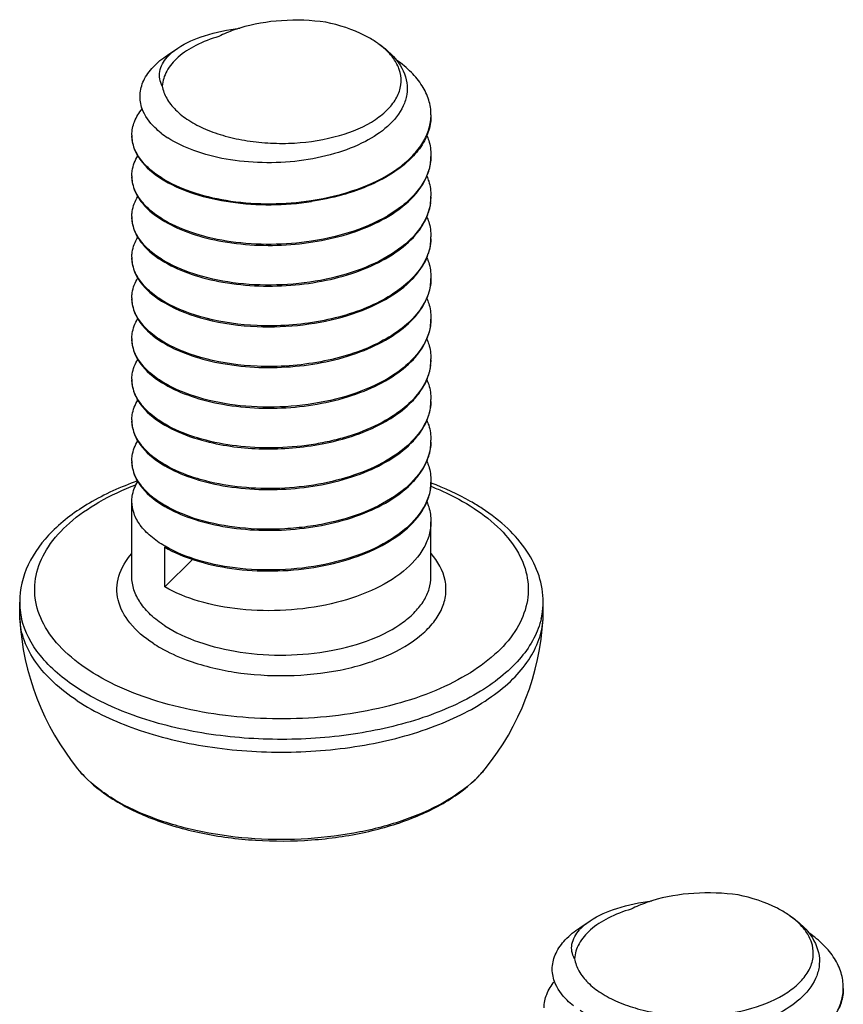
# Model space of a CAD drawing. Header units: millimetres. Extents: x 0 to 4620, y -1280 to 3267.
# Tile 43 of 103: x 2885 to 2899, y 2015 to 2032. Entities that reach past the tile are written whole.
import ezdxf

# ---------------------------------------------------------------- set-up
doc = ezdxf.new("R2010")
doc.units = ezdxf.units.MM
doc.header["$LTSCALE"] = 254.1
doc.layers.get('0').update_dxf_attribs({"linetype": 'CONTINUOUS'})

msp = doc.modelspace()

# ---------------------------------------------------------------- linework, layer by layer
at = {"color": 7, "linetype": 'Continuous'}
for p, q in [((2887.959, 2031.149), (2888.131, 2031.264)), ((2892.362, 2024.674), (2892.361, 2024.671)), ((2892.362, 2024.674), (2892.362, 2024.671)), ((2887.362, 2022.424), (2887.362, 2023.683)), ((2892.362, 2022.424), (2892.362, 2023.342)), ((2887.911, 2022.254), (2887.911, 2022.918)), ((2887.911, 2022.254), (2888.375, 2022.712)), ((2885.487, 2021.786), (2885.487, 2021.999)), ((2894.237, 2021.786), (2894.237, 2021.999)), ((2885.489, 2021.718), (2885.487, 2021.786)), ((2894.235, 2021.718), (2894.237, 2021.786)), ((2894.85, 2016.552), (2895.023, 2016.668))]:
    msp.add_line(p, q, dxfattribs=at)
for centre, radius, start, end in [((2890.594, 2030.111), 1.514, 54.591, 56.2029), ((2888.503, 2030.62), 0.739, 135.8885, 138.3836), ((2891.554, 2030.15), 0.809, 355.99, 0.0027), ((2888.803, 2031.06), 1.545, 232.0923, 237.0295), ((2887.942, 2029.81), 0.58, 179.9965, 181.9285), ((2891.556, 2029.469), 0.807, 358.7991, 0.0009), ((2887.943, 2029.129), 0.58, 180.004, 181.6781), ((2888.891, 2030.733), 1.936, 239.6211, 239.8517), ((2891.54, 2028.79), 0.822, 352.5546, 353.3236), ((2891.549, 2028.789), 0.814, 353.3182, 358.7855), ((2891.555, 2028.789), 0.807, 358.7941, 359.9976), ((2887.943, 2028.448), 0.58, 180.004, 181.6781), ((2888.892, 2030.053), 1.938, 239.6211, 239.8539), ((2891.555, 2028.108), 0.807, 357.5974, 0.0028), ((2887.943, 2027.767), 0.58, 180.0034, 181.6768), ((2888.891, 2029.372), 1.937, 239.6211, 239.8528), ((2891.556, 2027.427), 0.807, 358.7948, 0.0014), ((2887.943, 2027.087), 0.58, 180.0032, 181.6763), ((2888.891, 2028.69), 1.936, 239.6211, 239.8516), ((2891.555, 2026.746), 0.808, 358.793, 359.9967), ((2887.942, 2026.406), 0.58, 179.9968, 181.676), ((2888.892, 2028.012), 1.939, 239.6211, 239.8552), ((2891.549, 2026.066), 0.814, 353.2825, 358.7852), ((2891.555, 2026.065), 0.807, 358.794, 359.9974), ((2891.54, 2026.067), 0.822, 352.561, 353.288), ((2887.943, 2025.725), 0.58, 180.0041, 181.6781), ((2888.891, 2027.329), 1.937, 239.6211, 239.8527), ((2891.555, 2025.385), 0.807, 357.8966, 0.0028), ((2887.943, 2025.044), 0.58, 180.0038, 181.6779), ((2888.891, 2026.649), 1.938, 239.6211, 239.8529), ((2891.555, 2024.704), 0.807, 357.9054, 0.0027), ((2887.943, 2024.363), 0.58, 180.0034, 181.6767), ((2888.893, 2025.971), 1.941, 239.6211, 239.8582), ((2891.555, 2024.023), 0.808, 358.7928, 359.9966), ((2888.891, 2025.286), 1.936, 239.6211, 239.8516), ((2888.891, 2024.606), 1.937, 239.6211, 239.8527), ((2886.705, 2021.999), 1.218, 180.0201, 188.3705), ((2893.016, 2022), 1.222, 350.1356, 359.9672), ((2886.726, 2022.002), 1.239, 188.3631, 189.8454), ((2886.746, 2022.006), 1.26, 189.8505, 192.8762), ((2892.978, 2022.006), 1.26, 347.1105, 350.1441), ((2889.862, 2021.964), 4.38, 183.2178, 218.9457), ((2889.862, 2021.964), 4.38, 321.0543, 356.7822), ((2891.746, 2020.459), 1.97, 313.8593, 317.3306), ((2891.887, 2020.329), 1.777, 317.3303, 321.025), ((2891.659, 2020.548), 2.094, 313.2478, 313.8878), ((2888.603, 2021.24), 2.972, 236.7557, 237.4582), ((2897.485, 2015.514), 1.514, 54.591, 56.2029), ((2895.394, 2016.023), 0.739, 135.8885, 138.3836), ((2898.445, 2015.553), 0.809, 355.99, 0.0027)]:
    msp.add_arc(centre, radius, start, end, dxfattribs=at)
for points, knots in [([(2890.603, 2031.697), (2890.359, 2031.731), (2889.873, 2031.748), (2889.391, 2031.668), (2889.164, 2031.599)], [0, 0, 0, 0, 0.509508, 1, 1, 1, 1]), ([(2891.436, 2031.37), (2891.38, 2031.407), (2891.12, 2031.558), (2890.83, 2031.65), (2890.603, 2031.697)], [0, 0, 0, 0, 0.226498, 1, 1, 1, 1]), ([(2888.131, 2031.264), (2888.268, 2031.356), (2888.608, 2031.501), (2888.966, 2031.574), (2889.164, 2031.599)], [0, 0, 0, 0, 0.451205, 1, 1, 1, 1]), ([(2889.164, 2031.599), (2889.133, 2031.589), (2889.015, 2031.55), (2888.899, 2031.502), (2888.818, 2031.459)], [0, 0, 0, 0, 0.260932, 1, 1, 1, 1]), ([(2888.818, 2031.459), (2888.685, 2031.421), (2888.443, 2031.33), (2888.14, 2031.135), (2887.935, 2030.901), (2887.876, 2030.716), (2887.87, 2030.63)], [0, 0, 0, 0, 0.311094, 0.579202, 0.804419, 1, 1, 1, 1]), ([(2891.471, 2031.346), (2891.502, 2031.325), (2891.618, 2031.243), (2891.722, 2031.144), (2891.786, 2031.062)], [0, 0, 0, 0, 0.26724, 1, 1, 1, 1]), ([(2891.723, 2031.107), (2891.707, 2031.128), (2891.633, 2031.218), (2891.544, 2031.294), (2891.471, 2031.346)], [0, 0, 0, 0, 0.233863, 1, 1, 1, 1]), ([(2887.535, 2030.248), (2887.508, 2030.324), (2887.481, 2030.488), (2887.551, 2030.738), (2887.717, 2030.966), (2887.872, 2031.09), (2887.959, 2031.149)], [0, 0, 0, 0, 0.223343, 0.450318, 0.704721, 1, 1, 1, 1]), ([(2887.973, 2031.134), (2887.984, 2031.146), (2888.033, 2031.194), (2888.088, 2031.235), (2888.131, 2031.264)], [0, 0, 0, 0, 0.235623, 1, 1, 1, 1]), ([(2887.87, 2030.63), (2887.85, 2030.667), (2887.82, 2030.747), (2887.82, 2030.923), (2887.892, 2031.044), (2887.951, 2031.111)], [0, 0, 0, 0, 0.245638, 0.481491, 1, 1, 1, 1]), ([(2891.846, 2030.858), (2891.84, 2030.879), (2891.813, 2030.968), (2891.765, 2031.05), (2891.723, 2031.107)], [0, 0, 0, 0, 0.23899, 1, 1, 1, 1]), ([(2891.786, 2031.062), (2891.872, 2030.953), (2891.967, 2030.76), (2891.966, 2030.487), (2891.926, 2030.359), (2891.898, 2030.298)], [0, 0, 0, 0, 0.511467, 0.75206, 1, 1, 1, 1]), ([(2892.362, 2030.15), (2892.362, 2030.233), (2892.335, 2030.404), (2892.219, 2030.646), (2892.033, 2030.872), (2891.875, 2031.001), (2891.788, 2031.063)], [0, 0, 0, 0, 0.221273, 0.455912, 0.713794, 1, 1, 1, 1]), ([(2887.87, 2030.63), (2887.882, 2030.558), (2887.938, 2030.41), (2888.095, 2030.216), (2888.318, 2030.043), (2888.6, 2029.898), (2888.93, 2029.784), (2889.296, 2029.707), (2889.683, 2029.668), (2890.202, 2029.671), (2890.806, 2029.766), (2891.339, 2029.986), (2891.647, 2030.232), (2891.798, 2030.43), (2891.871, 2030.644), (2891.862, 2030.79), (2891.846, 2030.858)], [0, 0, 0, 0, 0.044098, 0.093554, 0.15021, 0.214371, 0.285253, 0.361353, 0.44071, 0.521108, 0.67571, 0.809141, 0.865104, 0.913967, 0.957725, 1, 1, 1, 1]), ([(2887.362, 2029.81), (2887.362, 2029.886), (2887.395, 2030.047), (2887.482, 2030.184), (2887.535, 2030.249)], [0, 0, 0, 0, 0.47589, 1, 1, 1, 1]), ([(2887.854, 2029.841), (2887.816, 2029.871), (2887.685, 2029.984), (2887.578, 2030.131), (2887.535, 2030.248)], [0, 0, 0, 0, 0.278103, 1, 1, 1, 1]), ([(2891.898, 2030.298), (2891.778, 2030.035), (2891.367, 2029.718), (2890.741, 2029.48), (2890.156, 2029.363), (2889.545, 2029.334), (2888.95, 2029.39), (2888.416, 2029.527), (2888.098, 2029.676), (2887.962, 2029.764)], [0, 0, 0, 0, 0.202248, 0.330909, 0.471353, 0.616114, 0.757136, 0.886981, 1, 1, 1, 1]), ([(2890.361, 2028.715), (2890.623, 2028.755), (2891.114, 2028.872), (2891.667, 2029.135), (2892.007, 2029.405), (2892.195, 2029.619), (2892.318, 2029.85), (2892.355, 2030.014), (2892.36, 2030.094)], [0, 0, 0, 0, 0.307127, 0.580162, 0.700106, 0.808627, 0.90743, 1, 1, 1, 1]), ([(2892.362, 2030.133), (2892.362, 2030.105), (2892.357, 2029.992), (2892.327, 2029.881), (2892.294, 2029.802)], [0, 0, 0, 0, 0.246146, 1, 1, 1, 1]), ([(2887.362, 2029.793), (2887.362, 2029.765), (2887.371, 2029.649), (2887.414, 2029.537), (2887.459, 2029.462)], [0, 0, 0, 0, 0.242143, 1, 1, 1, 1]), ([(2887.911, 2029.062), (2887.83, 2029.109), (2887.684, 2029.21), (2887.508, 2029.388), (2887.395, 2029.583), (2887.365, 2029.723), (2887.363, 2029.79)], [0, 0, 0, 0, 0.296228, 0.556973, 0.787717, 1, 1, 1, 1]), ([(2892.294, 2029.802), (2892.281, 2029.772), (2892.222, 2029.649), (2892.138, 2029.537), (2892.067, 2029.461)], [0, 0, 0, 0, 0.23753, 1, 1, 1, 1]), ([(2892.293, 2029.803), (2892.304, 2029.776), (2892.344, 2029.669), (2892.362, 2029.554), (2892.362, 2029.469)], [0, 0, 0, 0, 0.256915, 1, 1, 1, 1]), ([(2887.362, 2029.129), (2887.362, 2029.157), (2887.371, 2029.274), (2887.415, 2029.387), (2887.46, 2029.463)], [0, 0, 0, 0, 0.242002, 1, 1, 1, 1]), ([(2887.459, 2029.462), (2887.482, 2029.423), (2887.603, 2029.254), (2887.773, 2029.126), (2887.911, 2029.045)], [0, 0, 0, 0, 0.222867, 1, 1, 1, 1]), ([(2892.067, 2029.461), (2891.872, 2029.251), (2891.318, 2028.912), (2890.704, 2028.75), (2890.363, 2028.698)], [0, 0, 0, 0, 0.453736, 1, 1, 1, 1]), ([(2892.362, 2029.452), (2892.36, 2029.371), (2892.331, 2029.204), (2892.214, 2028.967), (2892.03, 2028.745), (2891.689, 2028.466), (2891.129, 2028.196), (2890.631, 2028.075), (2890.363, 2028.035)], [0, 0, 0, 0, 0.092554, 0.190829, 0.298719, 0.418226, 0.691426, 1, 1, 1, 1]), ([(2892.292, 2029.118), (2892.304, 2029.145), (2892.344, 2029.252), (2892.362, 2029.368), (2892.362, 2029.452)], [0, 0, 0, 0, 0.256926, 1, 1, 1, 1]), ([(2887.362, 2029.112), (2887.362, 2029.084), (2887.371, 2028.968), (2887.414, 2028.857), (2887.459, 2028.781)], [0, 0, 0, 0, 0.242134, 1, 1, 1, 1]), ([(2887.911, 2028.381), (2887.83, 2028.429), (2887.684, 2028.529), (2887.508, 2028.709), (2887.394, 2028.904), (2887.365, 2029.045), (2887.363, 2029.112)], [0, 0, 0, 0, 0.296326, 0.557064, 0.787724, 1, 1, 1, 1]), ([(2887.911, 2029.045), (2888.067, 2028.954), (2888.428, 2028.803), (2889.248, 2028.624), (2889.918, 2028.631), (2890.363, 2028.698)], [0, 0, 0, 0, 0.215577, 0.462479, 1, 1, 1, 1]), ([(2887.918, 2029.058), (2888.074, 2028.968), (2888.434, 2028.818), (2889.251, 2028.641), (2889.918, 2028.648), (2890.361, 2028.715)], [0, 0, 0, 0, 0.215895, 0.462827, 1, 1, 1, 1]), ([(2892.067, 2028.78), (2892.091, 2028.806), (2892.18, 2028.909), (2892.253, 2029.026), (2892.292, 2029.118)], [0, 0, 0, 0, 0.264302, 1, 1, 1, 1]), ([(2892.294, 2029.119), (2892.305, 2029.092), (2892.344, 2028.986), (2892.362, 2028.872), (2892.362, 2028.789)], [0, 0, 0, 0, 0.256786, 1, 1, 1, 1]), ([(2887.362, 2028.448), (2887.362, 2028.476), (2887.371, 2028.593), (2887.415, 2028.706), (2887.46, 2028.782)], [0, 0, 0, 0, 0.242005, 1, 1, 1, 1]), ([(2887.459, 2028.781), (2887.482, 2028.742), (2887.603, 2028.573), (2887.773, 2028.445), (2887.911, 2028.364)], [0, 0, 0, 0, 0.222876, 1, 1, 1, 1]), ([(2887.911, 2028.364), (2888.05, 2028.283), (2888.369, 2028.144), (2889.097, 2027.966), (2890.088, 2027.936), (2891.051, 2028.142), (2891.702, 2028.462), (2891.962, 2028.668), (2892.067, 2028.78)], [0, 0, 0, 0, 0.109782, 0.234479, 0.508593, 0.776973, 0.895863, 1, 1, 1, 1]), ([(2892.355, 2028.683), (2892.336, 2028.536), (2892.202, 2028.227), (2891.808, 2027.859), (2891.26, 2027.57), (2890.598, 2027.376), (2889.876, 2027.287), (2889.152, 2027.309), (2888.49, 2027.437), (2888.09, 2027.597), (2887.918, 2027.696)], [0, 0, 0, 0, 0.088153, 0.192075, 0.315045, 0.453581, 0.600361, 0.746268, 0.882059, 1, 1, 1, 1]), ([(2892.294, 2028.442), (2892.305, 2028.469), (2892.344, 2028.574), (2892.362, 2028.688), (2892.362, 2028.772)], [0, 0, 0, 0, 0.25675, 1, 1, 1, 1]), ([(2887.362, 2028.431), (2887.362, 2028.403), (2887.371, 2028.288), (2887.414, 2028.176), (2887.458, 2028.101)], [0, 0, 0, 0, 0.242151, 1, 1, 1, 1]), ([(2887.911, 2027.7), (2887.83, 2027.748), (2887.684, 2027.848), (2887.508, 2028.028), (2887.394, 2028.223), (2887.365, 2028.364), (2887.363, 2028.431)], [0, 0, 0, 0, 0.296326, 0.557064, 0.787724, 1, 1, 1, 1]), ([(2890.363, 2028.035), (2889.92, 2027.967), (2889.253, 2027.96), (2888.434, 2028.137), (2888.074, 2028.287), (2887.918, 2028.377)], [0, 0, 0, 0, 0.537154, 0.784108, 1, 1, 1, 1]), ([(2892.067, 2028.099), (2892.092, 2028.126), (2892.182, 2028.23), (2892.255, 2028.349), (2892.294, 2028.442)], [0, 0, 0, 0, 0.264456, 1, 1, 1, 1]), ([(2892.292, 2028.442), (2892.304, 2028.415), (2892.344, 2028.308), (2892.362, 2028.193), (2892.362, 2028.108)], [0, 0, 0, 0, 0.256964, 1, 1, 1, 1]), ([(2887.362, 2027.767), (2887.362, 2027.796), (2887.371, 2027.912), (2887.415, 2028.025), (2887.46, 2028.101)], [0, 0, 0, 0, 0.241996, 1, 1, 1, 1]), ([(2887.458, 2028.101), (2887.482, 2028.061), (2887.603, 2027.893), (2887.773, 2027.765), (2887.911, 2027.683)], [0, 0, 0, 0, 0.222861, 1, 1, 1, 1]), ([(2887.911, 2027.683), (2888.05, 2027.602), (2888.369, 2027.464), (2889.097, 2027.285), (2890.088, 2027.255), (2891.052, 2027.461), (2891.702, 2027.782), (2891.963, 2027.987), (2892.067, 2028.099)], [0, 0, 0, 0, 0.10979, 0.234495, 0.508623, 0.776999, 0.895877, 1, 1, 1, 1]), ([(2892.362, 2028.074), (2892.357, 2027.971), (2892.305, 2027.756), (2892.114, 2027.464), (2891.823, 2027.204), (2891.301, 2026.897), (2890.497, 2026.656), (2889.808, 2026.609), (2889.455, 2026.624)], [0, 0, 0, 0, 0.087795, 0.184091, 0.293403, 0.416866, 0.6981, 1, 1, 1, 1]), ([(2892.294, 2027.76), (2892.305, 2027.787), (2892.344, 2027.893), (2892.362, 2028.007), (2892.362, 2028.091)], [0, 0, 0, 0, 0.256793, 1, 1, 1, 1]), ([(2887.362, 2027.75), (2887.362, 2027.722), (2887.371, 2027.607), (2887.414, 2027.495), (2887.458, 2027.42)], [0, 0, 0, 0, 0.242157, 1, 1, 1, 1]), ([(2887.911, 2027.02), (2887.83, 2027.067), (2887.684, 2027.168), (2887.508, 2027.347), (2887.394, 2027.543), (2887.365, 2027.683), (2887.363, 2027.75)], [0, 0, 0, 0, 0.29633, 0.557066, 0.787723, 1, 1, 1, 1]), ([(2892.067, 2027.418), (2892.092, 2027.445), (2892.181, 2027.549), (2892.255, 2027.667), (2892.294, 2027.76)], [0, 0, 0, 0, 0.264421, 1, 1, 1, 1]), ([(2892.293, 2027.761), (2892.304, 2027.734), (2892.344, 2027.627), (2892.362, 2027.512), (2892.362, 2027.427)], [0, 0, 0, 0, 0.256921, 1, 1, 1, 1]), ([(2887.362, 2027.087), (2887.362, 2027.115), (2887.371, 2027.232), (2887.415, 2027.344), (2887.461, 2027.42)], [0, 0, 0, 0, 0.241992, 1, 1, 1, 1]), ([(2887.458, 2027.42), (2887.482, 2027.38), (2887.603, 2027.212), (2887.773, 2027.084), (2887.911, 2027.003)], [0, 0, 0, 0, 0.222855, 1, 1, 1, 1]), ([(2889.454, 2026.607), (2889.712, 2026.596), (2890.224, 2026.616), (2890.952, 2026.765), (2891.583, 2027.02), (2891.933, 2027.275), (2892.067, 2027.418)], [0, 0, 0, 0, 0.27618, 0.545343, 0.790367, 1, 1, 1, 1]), ([(2892.362, 2027.41), (2892.36, 2027.307), (2892.312, 2027.089), (2892.124, 2026.794), (2891.835, 2026.531), (2891.312, 2026.221), (2890.503, 2025.976), (2889.81, 2025.928), (2889.454, 2025.944)], [0, 0, 0, 0, 0.087732, 0.183728, 0.292742, 0.416044, 0.697481, 1, 1, 1, 1]), ([(2892.293, 2027.076), (2892.304, 2027.103), (2892.344, 2027.21), (2892.362, 2027.325), (2892.362, 2027.41)], [0, 0, 0, 0, 0.256921, 1, 1, 1, 1]), ([(2887.362, 2027.07), (2887.362, 2027.041), (2887.371, 2026.925), (2887.414, 2026.813), (2887.46, 2026.737)], [0, 0, 0, 0, 0.242047, 1, 1, 1, 1]), ([(2887.911, 2026.339), (2887.83, 2026.386), (2887.684, 2026.487), (2887.508, 2026.666), (2887.394, 2026.862), (2887.365, 2027.002), (2887.363, 2027.07)], [0, 0, 0, 0, 0.29633, 0.55706, 0.78772, 1, 1, 1, 1]), ([(2889.455, 2026.624), (2889.168, 2026.637), (2888.638, 2026.707), (2888.13, 2026.892), (2887.918, 2027.016)], [0, 0, 0, 0, 0.538211, 1, 1, 1, 1]), ([(2892.066, 2026.737), (2892.091, 2026.763), (2892.18, 2026.866), (2892.253, 2026.984), (2892.293, 2027.076)], [0, 0, 0, 0, 0.264318, 1, 1, 1, 1]), ([(2892.294, 2027.076), (2892.305, 2027.05), (2892.344, 2026.944), (2892.362, 2026.83), (2892.362, 2026.746)], [0, 0, 0, 0, 0.256791, 1, 1, 1, 1]), ([(2887.911, 2027.003), (2888.124, 2026.878), (2888.634, 2026.691), (2889.167, 2026.62), (2889.454, 2026.607)], [0, 0, 0, 0, 0.46141, 1, 1, 1, 1]), ([(2887.362, 2026.406), (2887.362, 2026.434), (2887.371, 2026.55), (2887.414, 2026.662), (2887.459, 2026.737)], [0, 0, 0, 0, 0.242097, 1, 1, 1, 1]), ([(2887.46, 2026.737), (2887.483, 2026.698), (2887.604, 2026.53), (2887.773, 2026.403), (2887.911, 2026.322)], [0, 0, 0, 0, 0.222982, 1, 1, 1, 1]), ([(2887.911, 2026.322), (2888.05, 2026.24), (2888.369, 2026.102), (2889.097, 2025.923), (2890.087, 2025.893), (2891.051, 2026.099), (2891.702, 2026.42), (2891.962, 2026.625), (2892.066, 2026.737)], [0, 0, 0, 0, 0.109782, 0.234478, 0.508578, 0.776957, 0.895854, 1, 1, 1, 1]), ([(2892.362, 2026.729), (2892.361, 2026.656), (2892.337, 2026.506), (2892.204, 2026.207), (2891.88, 2025.866), (2891.338, 2025.559), (2890.67, 2025.348), (2889.933, 2025.247), (2889.19, 2025.262), (2888.507, 2025.388), (2888.094, 2025.552), (2887.918, 2025.654)], [0, 0, 0, 0, 0.042702, 0.0876, 0.189171, 0.310438, 0.448543, 0.596069, 0.743455, 0.880867, 1, 1, 1, 1]), ([(2892.292, 2026.395), (2892.304, 2026.422), (2892.344, 2026.529), (2892.362, 2026.644), (2892.362, 2026.729)], [0, 0, 0, 0, 0.256926, 1, 1, 1, 1]), ([(2887.362, 2026.389), (2887.362, 2026.361), (2887.371, 2026.245), (2887.414, 2026.134), (2887.458, 2026.058)], [0, 0, 0, 0, 0.242144, 1, 1, 1, 1]), ([(2887.911, 2025.658), (2887.83, 2025.706), (2887.684, 2025.806), (2887.508, 2025.986), (2887.394, 2026.181), (2887.365, 2026.322), (2887.363, 2026.389)], [0, 0, 0, 0, 0.29633, 0.557056, 0.787723, 1, 1, 1, 1]), ([(2892.067, 2026.057), (2892.091, 2026.083), (2892.18, 2026.186), (2892.253, 2026.303), (2892.292, 2026.395)], [0, 0, 0, 0, 0.264301, 1, 1, 1, 1]), ([(2892.294, 2026.395), (2892.305, 2026.369), (2892.344, 2026.263), (2892.362, 2026.149), (2892.362, 2026.065)], [0, 0, 0, 0, 0.256783, 1, 1, 1, 1]), ([(2889.454, 2025.944), (2889.168, 2025.956), (2888.638, 2026.027), (2888.131, 2026.211), (2887.918, 2026.335)], [0, 0, 0, 0, 0.538202, 1, 1, 1, 1]), ([(2887.362, 2025.725), (2887.362, 2025.753), (2887.371, 2025.87), (2887.415, 2025.983), (2887.46, 2026.059)], [0, 0, 0, 0, 0.242, 1, 1, 1, 1]), ([(2887.458, 2026.058), (2887.482, 2026.019), (2887.603, 2025.85), (2887.773, 2025.722), (2887.911, 2025.641)], [0, 0, 0, 0, 0.222865, 1, 1, 1, 1]), ([(2887.911, 2025.641), (2888.05, 2025.559), (2888.369, 2025.421), (2889.097, 2025.243), (2890.088, 2025.212), (2891.051, 2025.418), (2891.702, 2025.739), (2891.962, 2025.945), (2892.067, 2026.057)], [0, 0, 0, 0, 0.109782, 0.23448, 0.508593, 0.776971, 0.895862, 1, 1, 1, 1]), ([(2892.294, 2025.719), (2892.305, 2025.746), (2892.344, 2025.851), (2892.362, 2025.965), (2892.362, 2026.048)], [0, 0, 0, 0, 0.256752, 1, 1, 1, 1]), ([(2892.355, 2025.96), (2892.339, 2025.837), (2892.241, 2025.579), (2891.948, 2025.252), (2891.532, 2024.978), (2891.111, 2024.805), (2890.736, 2024.7), (2890.331, 2024.617), (2889.81, 2024.567), (2889.194, 2024.587), (2888.793, 2024.655), (2888.603, 2024.704)], [0, 0, 0, 0, 0.086738, 0.185779, 0.30083, 0.430915, 0.500464, 0.57209, 0.718368, 0.863211, 1, 1, 1, 1]), ([(2887.362, 2025.708), (2887.362, 2025.68), (2887.371, 2025.564), (2887.414, 2025.452), (2887.459, 2025.377)], [0, 0, 0, 0, 0.24213, 1, 1, 1, 1]), ([(2887.911, 2024.977), (2887.83, 2025.025), (2887.684, 2025.125), (2887.508, 2025.305), (2887.394, 2025.5), (2887.365, 2025.641), (2887.363, 2025.708)], [0, 0, 0, 0, 0.296326, 0.557064, 0.787724, 1, 1, 1, 1]), ([(2892.067, 2025.376), (2892.092, 2025.403), (2892.182, 2025.507), (2892.255, 2025.626), (2892.294, 2025.719)], [0, 0, 0, 0, 0.264445, 1, 1, 1, 1]), ([(2892.292, 2025.719), (2892.304, 2025.692), (2892.344, 2025.585), (2892.362, 2025.47), (2892.362, 2025.385)], [0, 0, 0, 0, 0.256964, 1, 1, 1, 1]), ([(2887.362, 2025.044), (2887.362, 2025.072), (2887.371, 2025.189), (2887.415, 2025.302), (2887.46, 2025.378)], [0, 0, 0, 0, 0.24201, 1, 1, 1, 1]), ([(2887.459, 2025.377), (2887.482, 2025.338), (2887.603, 2025.169), (2887.773, 2025.041), (2887.911, 2024.96)], [0, 0, 0, 0, 0.222883, 1, 1, 1, 1]), ([(2888.599, 2024.688), (2888.907, 2024.608), (2889.56, 2024.528), (2890.526, 2024.607), (2891.397, 2024.869), (2891.89, 2025.186), (2892.067, 2025.376)], [0, 0, 0, 0, 0.260297, 0.533095, 0.787459, 1, 1, 1, 1]), ([(2892.294, 2025.038), (2892.305, 2025.065), (2892.344, 2025.17), (2892.362, 2025.284), (2892.362, 2025.368)], [0, 0, 0, 0, 0.256751, 1, 1, 1, 1]), ([(2892.362, 2025.355), (2892.357, 2025.229), (2892.281, 2024.961), (2892.003, 2024.617), (2891.591, 2024.328), (2891.072, 2024.103), (2890.475, 2023.953), (2889.84, 2023.886), (2889.207, 2023.904), (2888.795, 2023.974), (2888.599, 2024.024)], [0, 0, 0, 0, 0.085985, 0.183366, 0.297083, 0.426706, 0.568249, 0.715669, 0.861934, 1, 1, 1, 1]), ([(2892.067, 2024.695), (2892.092, 2024.722), (2892.182, 2024.826), (2892.255, 2024.945), (2892.294, 2025.038)], [0, 0, 0, 0, 0.264465, 1, 1, 1, 1]), ([(2892.292, 2025.038), (2892.304, 2025.011), (2892.344, 2024.904), (2892.362, 2024.789), (2892.362, 2024.704)], [0, 0, 0, 0, 0.256961, 1, 1, 1, 1]), ([(2887.362, 2025.027), (2887.362, 2024.999), (2887.371, 2024.884), (2887.414, 2024.772), (2887.458, 2024.697)], [0, 0, 0, 0, 0.242155, 1, 1, 1, 1]), ([(2887.911, 2024.296), (2887.83, 2024.344), (2887.684, 2024.444), (2887.508, 2024.624), (2887.394, 2024.819), (2887.365, 2024.96), (2887.363, 2025.027)], [0, 0, 0, 0, 0.296326, 0.557064, 0.787724, 1, 1, 1, 1]), ([(2887.911, 2024.96), (2887.96, 2024.931), (2888.179, 2024.816), (2888.415, 2024.735), (2888.599, 2024.688)], [0, 0, 0, 0, 0.230447, 1, 1, 1, 1]), ([(2888.603, 2024.704), (2888.539, 2024.72), (2888.303, 2024.788), (2888.073, 2024.883), (2887.918, 2024.973)], [0, 0, 0, 0, 0.268946, 1, 1, 1, 1]), ([(2887.362, 2024.363), (2887.362, 2024.392), (2887.371, 2024.508), (2887.415, 2024.621), (2887.46, 2024.697)], [0, 0, 0, 0, 0.241995, 1, 1, 1, 1]), ([(2887.458, 2024.697), (2887.482, 2024.657), (2887.603, 2024.489), (2887.773, 2024.361), (2887.911, 2024.279)], [0, 0, 0, 0, 0.222858, 1, 1, 1, 1]), ([(2887.911, 2024.279), (2888.05, 2024.198), (2888.369, 2024.06), (2889.097, 2023.881), (2890.088, 2023.851), (2891.052, 2024.057), (2891.702, 2024.377), (2891.963, 2024.583), (2892.067, 2024.695)], [0, 0, 0, 0, 0.109788, 0.234491, 0.508612, 0.776988, 0.89587, 1, 1, 1, 1]), ([(2892.362, 2024.671), (2892.356, 2024.523), (2892.246, 2024.202), (2891.868, 2023.816), (2891.325, 2023.511), (2890.779, 2023.341), (2890.299, 2023.255), (2889.798, 2023.207), (2889.183, 2023.22), (2888.504, 2023.347), (2888.093, 2023.51), (2887.918, 2023.612)], [0, 0, 0, 0, 0.087125, 0.189152, 0.310777, 0.449028, 0.522244, 0.596627, 0.743829, 0.88102, 1, 1, 1, 1]), ([(2892.293, 2024.353), (2892.304, 2024.38), (2892.344, 2024.487), (2892.362, 2024.602), (2892.362, 2024.687)], [0, 0, 0, 0, 0.256918, 1, 1, 1, 1]), ([(2887.362, 2024.346), (2887.362, 2024.318), (2887.371, 2024.203), (2887.414, 2024.091), (2887.458, 2024.016)], [0, 0, 0, 0, 0.242156, 1, 1, 1, 1]), ([(2887.911, 2023.616), (2887.83, 2023.663), (2887.684, 2023.764), (2887.508, 2023.943), (2887.394, 2024.139), (2887.365, 2024.279), (2887.363, 2024.346)], [0, 0, 0, 0, 0.296331, 0.557065, 0.787722, 1, 1, 1, 1]), ([(2888.599, 2024.024), (2888.536, 2024.04), (2888.301, 2024.108), (2888.073, 2024.203), (2887.918, 2024.292)], [0, 0, 0, 0, 0.268879, 1, 1, 1, 1]), ([(2892.066, 2024.014), (2892.091, 2024.04), (2892.18, 2024.143), (2892.253, 2024.261), (2892.293, 2024.353)], [0, 0, 0, 0, 0.264325, 1, 1, 1, 1]), ([(2892.294, 2024.353), (2892.305, 2024.327), (2892.344, 2024.221), (2892.362, 2024.107), (2892.362, 2024.023)], [0, 0, 0, 0, 0.256792, 1, 1, 1, 1]), ([(2887.455, 2024.024), (2887.178, 2023.925), (2886.668, 2023.697), (2886.028, 2023.228), (2885.596, 2022.658), (2885.487, 2022.211), (2885.487, 2021.999)], [0, 0, 0, 0, 0.295565, 0.556561, 0.787035, 1, 1, 1, 1]), ([(2886.643, 2020.857), (2886.481, 2020.963), (2886.193, 2021.19), (2885.874, 2021.601), (2885.718, 2022.052), (2885.748, 2022.515), (2885.957, 2022.955), (2886.323, 2023.352), (2886.825, 2023.699), (2887.218, 2023.88), (2887.431, 2023.961)], [0, 0, 0, 0, 0.136425, 0.255286, 0.361475, 0.463996, 0.573341, 0.697359, 0.839597, 1, 1, 1, 1]), ([(2887.362, 2023.683), (2887.362, 2023.711), (2887.371, 2023.828), (2887.415, 2023.941), (2887.461, 2024.016)], [0, 0, 0, 0, 0.241993, 1, 1, 1, 1]), ([(2887.458, 2024.016), (2887.482, 2023.976), (2887.603, 2023.808), (2887.773, 2023.68), (2887.911, 2023.599)], [0, 0, 0, 0, 0.222856, 1, 1, 1, 1]), ([(2887.911, 2023.599), (2888.05, 2023.517), (2888.369, 2023.379), (2889.097, 2023.2), (2890.087, 2023.17), (2891.051, 2023.376), (2891.702, 2023.696), (2891.962, 2023.902), (2892.066, 2024.014)], [0, 0, 0, 0, 0.109781, 0.234476, 0.508575, 0.776955, 0.895852, 1, 1, 1, 1]), ([(2892.362, 2024.006), (2892.361, 2023.933), (2892.337, 2023.783), (2892.204, 2023.484), (2891.88, 2023.143), (2891.338, 2022.836), (2890.67, 2022.624), (2889.933, 2022.524), (2889.19, 2022.539), (2888.507, 2022.665), (2888.094, 2022.829), (2887.918, 2022.931)], [0, 0, 0, 0, 0.042703, 0.087601, 0.189173, 0.310439, 0.448543, 0.59607, 0.743456, 0.880867, 1, 1, 1, 1]), ([(2892.293, 2023.672), (2892.304, 2023.699), (2892.344, 2023.806), (2892.362, 2023.921), (2892.362, 2024.006)], [0, 0, 0, 0, 0.256922, 1, 1, 1, 1]), ([(2892.36, 2023.936), (2892.426, 2023.909), (2892.675, 2023.804), (2892.915, 2023.675), (2893.082, 2023.566)], [0, 0, 0, 0, 0.262817, 1, 1, 1, 1]), ([(2893.219, 2023.562), (2893.155, 2023.604), (2892.882, 2023.77), (2892.59, 2023.904), (2892.363, 2023.99)], [0, 0, 0, 0, 0.237804, 1, 1, 1, 1]), ([(2893.082, 2023.566), (2893.24, 2023.462), (2893.521, 2023.242), (2893.836, 2022.844), (2893.999, 2022.409), (2893.988, 2021.96), (2893.806, 2021.529), (2893.473, 2021.136), (2893.008, 2020.789), (2892.427, 2020.497), (2891.751, 2020.27), (2890.741, 2020.061), (2889.423, 2020.005), (2887.93, 2020.239), (2887.019, 2020.611), (2886.643, 2020.857)], [0, 0, 0, 0, 0.056138, 0.105229, 0.149101, 0.191161, 0.235507, 0.285382, 0.342411, 0.40679, 0.477703, 0.553663, 0.712606, 0.866644, 1, 1, 1, 1]), ([(2887.911, 2022.935), (2887.829, 2022.983), (2887.68, 2023.086), (2887.501, 2023.27), (2887.389, 2023.47), (2887.362, 2023.614), (2887.362, 2023.683)], [0, 0, 0, 0, 0.29699, 0.557561, 0.787708, 1, 1, 1, 1]), ([(2887.911, 2022.918), (2888.07, 2022.825), (2888.437, 2022.672), (2889.048, 2022.542), (2889.719, 2022.502), (2890.4, 2022.56), (2891.045, 2022.714), (2891.73, 2023.005), (2892.167, 2023.376), (2892.293, 2023.672)], [0, 0, 0, 0, 0.114666, 0.246149, 0.388063, 0.53262, 0.671864, 0.798881, 1, 1, 1, 1]), ([(2892.294, 2023.672), (2892.305, 2023.646), (2892.344, 2023.54), (2892.362, 2023.426), (2892.362, 2023.342)], [0, 0, 0, 0, 0.256789, 1, 1, 1, 1]), ([(2894.237, 2021.999), (2894.237, 2022.147), (2894.188, 2022.45), (2893.975, 2022.872), (2893.645, 2023.252), (2893.37, 2023.463), (2893.219, 2023.562)], [0, 0, 0, 0, 0.228344, 0.465942, 0.721136, 1, 1, 1, 1]), ([(2892.362, 2023.342), (2892.362, 2023.269), (2892.341, 2023.118), (2892.213, 2022.816), (2891.892, 2022.471), (2891.35, 2022.16), (2890.679, 2021.945), (2889.937, 2021.843), (2889.189, 2021.858), (2888.503, 2021.985), (2888.088, 2022.15), (2887.911, 2022.254)], [0, 0, 0, 0, 0.042695, 0.087469, 0.188679, 0.309733, 0.447871, 0.595618, 0.743285, 0.880884, 1, 1, 1, 1]), ([(2887.716, 2021.309), (2887.572, 2021.403), (2887.325, 2021.607), (2887.133, 2021.954), (2887.104, 2022.233), (2887.149, 2022.511), (2887.265, 2022.701), (2887.36, 2022.811)], [0, 0, 0, 0, 0.289092, 0.530326, 0.642271, 0.754784, 1, 1, 1, 1]), ([(2888.27, 2021.034), (2888.529, 2020.937), (2889.091, 2020.8), (2889.961, 2020.744), (2890.823, 2020.832), (2891.588, 2021.056), (2892.116, 2021.354), (2892.409, 2021.65), (2892.551, 2021.878), (2892.62, 2022.119), (2892.607, 2022.454), (2892.475, 2022.684), (2892.363, 2022.813)], [0, 0, 0, 0, 0.147199, 0.304942, 0.46131, 0.604667, 0.726301, 0.778167, 0.824707, 0.867612, 0.909438, 1, 1, 1, 1]), ([(2887.911, 2021.603), (2887.828, 2021.658), (2887.678, 2021.773), (2887.5, 2021.976), (2887.388, 2022.195), (2887.362, 2022.35), (2887.362, 2022.424)], [0, 0, 0, 0, 0.290599, 0.549507, 0.782302, 1, 1, 1, 1]), ([(2887.911, 2021.603), (2888.086, 2021.489), (2888.499, 2021.3), (2889.187, 2021.14), (2889.935, 2021.092), (2890.676, 2021.162), (2891.345, 2021.343), (2891.818, 2021.585), (2892.099, 2021.827), (2892.248, 2022.015), (2892.341, 2022.216), (2892.362, 2022.356), (2892.362, 2022.424)], [0, 0, 0, 0, 0.123265, 0.263943, 0.413703, 0.562481, 0.700389, 0.819666, 0.871274, 0.917716, 0.960028, 1, 1, 1, 1]), ([(2886.448, 2020.349), (2886.308, 2020.441), (2886.055, 2020.634), (2885.751, 2020.971), (2885.553, 2021.334), (2885.496, 2021.593), (2885.489, 2021.718)], [0, 0, 0, 0, 0.289447, 0.548623, 0.782319, 1, 1, 1, 1]), ([(2886.448, 2020.562), (2886.217, 2020.713), (2885.821, 2021.04), (2885.57, 2021.501), (2885.519, 2021.725)], [0, 0, 0, 0, 0.545378, 1, 1, 1, 1]), ([(2894.206, 2021.725), (2894.18, 2021.61), (2894.091, 2021.378), (2893.871, 2021.058), (2893.566, 2020.761), (2893.034, 2020.385), (2892.194, 2020.017), (2891.043, 2019.753), (2889.796, 2019.67), (2888.554, 2019.773), (2887.419, 2020.055), (2886.739, 2020.372), (2886.448, 2020.562)], [0, 0, 0, 0, 0.040774, 0.085021, 0.133862, 0.187796, 0.31034, 0.448844, 0.595814, 0.742305, 0.879447, 1, 1, 1, 1]), ([(2886.448, 2020.349), (2886.751, 2020.151), (2887.462, 2019.824), (2888.649, 2019.543), (2889.941, 2019.454), (2891.227, 2019.567), (2892.394, 2019.87), (2893.225, 2020.28), (2893.728, 2020.692), (2894.001, 2021.014), (2894.178, 2021.357), (2894.229, 2021.6), (2894.235, 2021.718)], [0, 0, 0, 0, 0.122599, 0.262415, 0.411388, 0.559758, 0.697868, 0.818004, 0.870195, 0.917211, 0.95994, 1, 1, 1, 1]), ([(2887.716, 2021.309), (2887.757, 2021.282), (2887.933, 2021.175), (2888.122, 2021.089), (2888.27, 2021.034)], [0, 0, 0, 0, 0.23562, 1, 1, 1, 1]), ([(2886.456, 2019.211), (2886.492, 2019.166), (2886.654, 2018.984), (2886.847, 2018.831), (2887.002, 2018.729)], [0, 0, 0, 0, 0.237677, 1, 1, 1, 1]), ([(2886.974, 2018.755), (2886.923, 2018.789), (2886.734, 2018.921), (2886.562, 2019.08), (2886.456, 2019.211)], [0, 0, 0, 0, 0.267879, 1, 1, 1, 1]), ([(2887.002, 2018.729), (2887.218, 2018.588), (2887.712, 2018.346), (2888.533, 2018.112), (2889.434, 2017.994), (2890.36, 2017.999), (2891.257, 2018.125), (2892.071, 2018.368), (2892.757, 2018.717), (2893.128, 2019.036), (2893.269, 2019.211)], [0, 0, 0, 0, 0.115578, 0.243927, 0.380926, 0.520818, 0.657355, 0.784862, 0.899379, 1, 1, 1, 1]), ([(2893.094, 2019.023), (2892.935, 2018.874), (2892.546, 2018.605), (2891.858, 2018.312), (2891.057, 2018.111), (2889.902, 2017.984), (2888.735, 2018.071), (2887.675, 2018.38), (2887.209, 2018.605), (2887.005, 2018.735)], [0, 0, 0, 0, 0.101439, 0.218403, 0.347954, 0.485363, 0.760251, 0.886907, 1, 1, 1, 1]), ([(2897.494, 2017.1), (2897.25, 2017.134), (2896.764, 2017.151), (2896.282, 2017.072), (2896.055, 2017.002)], [0, 0, 0, 0, 0.509508, 1, 1, 1, 1]), ([(2895.023, 2016.668), (2895.159, 2016.759), (2895.499, 2016.905), (2895.857, 2016.977), (2896.055, 2017.002)], [0, 0, 0, 0, 0.451205, 1, 1, 1, 1]), ([(2896.055, 2017.002), (2896.024, 2016.992), (2895.906, 2016.953), (2895.791, 2016.905), (2895.709, 2016.863)], [0, 0, 0, 0, 0.260932, 1, 1, 1, 1]), ([(2898.327, 2016.773), (2898.271, 2016.811), (2898.011, 2016.961), (2897.721, 2017.053), (2897.494, 2017.1)], [0, 0, 0, 0, 0.226498, 1, 1, 1, 1]), ([(2895.709, 2016.863), (2895.576, 2016.824), (2895.334, 2016.733), (2895.031, 2016.539), (2894.826, 2016.304), (2894.767, 2016.12), (2894.761, 2016.033)], [0, 0, 0, 0, 0.311094, 0.579202, 0.804419, 1, 1, 1, 1]), ([(2894.864, 2016.538), (2894.875, 2016.549), (2894.924, 2016.597), (2894.979, 2016.639), (2895.023, 2016.668)], [0, 0, 0, 0, 0.235623, 1, 1, 1, 1]), ([(2898.362, 2016.75), (2898.393, 2016.729), (2898.509, 2016.646), (2898.613, 2016.547), (2898.678, 2016.465)], [0, 0, 0, 0, 0.26724, 1, 1, 1, 1]), ([(2898.614, 2016.51), (2898.598, 2016.532), (2898.524, 2016.621), (2898.435, 2016.697), (2898.362, 2016.749)], [0, 0, 0, 0, 0.233863, 1, 1, 1, 1]), ([(2894.426, 2015.652), (2894.399, 2015.727), (2894.372, 2015.891), (2894.442, 2016.141), (2894.608, 2016.369), (2894.763, 2016.494), (2894.85, 2016.552)], [0, 0, 0, 0, 0.223343, 0.450318, 0.704721, 1, 1, 1, 1]), ([(2894.761, 2016.033), (2894.741, 2016.07), (2894.711, 2016.15), (2894.711, 2016.326), (2894.783, 2016.447), (2894.842, 2016.514)], [0, 0, 0, 0, 0.245638, 0.481491, 1, 1, 1, 1]), ([(2898.737, 2016.261), (2898.731, 2016.282), (2898.704, 2016.371), (2898.657, 2016.453), (2898.614, 2016.51)], [0, 0, 0, 0, 0.23899, 1, 1, 1, 1]), ([(2898.678, 2016.465), (2898.763, 2016.357), (2898.858, 2016.163), (2898.857, 2015.89), (2898.817, 2015.762), (2898.789, 2015.701)], [0, 0, 0, 0, 0.511467, 0.75206, 1, 1, 1, 1]), ([(2899.253, 2015.553), (2899.253, 2015.636), (2899.227, 2015.807), (2899.11, 2016.049), (2898.924, 2016.275), (2898.766, 2016.404), (2898.679, 2016.466)], [0, 0, 0, 0, 0.221273, 0.455912, 0.713794, 1, 1, 1, 1]), ([(2894.761, 2016.033), (2894.773, 2015.961), (2894.829, 2015.814), (2894.986, 2015.619), (2895.21, 2015.446), (2895.492, 2015.301), (2895.821, 2015.188), (2896.187, 2015.11), (2896.574, 2015.072), (2897.093, 2015.074), (2897.697, 2015.169), (2898.23, 2015.389), (2898.538, 2015.636), (2898.689, 2015.833), (2898.762, 2016.048), (2898.753, 2016.193), (2898.737, 2016.261)], [0, 0, 0, 0, 0.044098, 0.093554, 0.15021, 0.214371, 0.285253, 0.361353, 0.44071, 0.521108, 0.67571, 0.809141, 0.865104, 0.913967, 0.957725, 1, 1, 1, 1]), ([(2894.253, 2015.213), (2894.253, 2015.289), (2894.287, 2015.45), (2894.373, 2015.588), (2894.426, 2015.652)], [0, 0, 0, 0, 0.47589, 1, 1, 1, 1]), ([(2894.745, 2015.245), (2894.707, 2015.274), (2894.576, 2015.387), (2894.469, 2015.534), (2894.426, 2015.652)], [0, 0, 0, 0, 0.278103, 1, 1, 1, 1]), ([(2898.789, 2015.701), (2898.669, 2015.438), (2898.258, 2015.121), (2897.632, 2014.883), (2897.047, 2014.766), (2896.436, 2014.737), (2895.842, 2014.794), (2895.307, 2014.93), (2894.989, 2015.079), (2894.853, 2015.167)], [0, 0, 0, 0, 0.202248, 0.330909, 0.471353, 0.616114, 0.757136, 0.886981, 1, 1, 1, 1]), ([(2897.252, 2014.118), (2897.515, 2014.158), (2898.005, 2014.276), (2898.558, 2014.538), (2898.899, 2014.808), (2899.086, 2015.023), (2899.209, 2015.253), (2899.246, 2015.417), (2899.252, 2015.497)], [0, 0, 0, 0, 0.307127, 0.580162, 0.700106, 0.808627, 0.90743, 1, 1, 1, 1]), ([(2899.253, 2015.536), (2899.253, 2015.509), (2899.248, 2015.396), (2899.218, 2015.284), (2899.185, 2015.206)], [0, 0, 0, 0, 0.246146, 1, 1, 1, 1])]:
    msp.add_open_spline(points, degree=3, knots=knots, dxfattribs=at)

doc.saveas('drawing.dxf')
